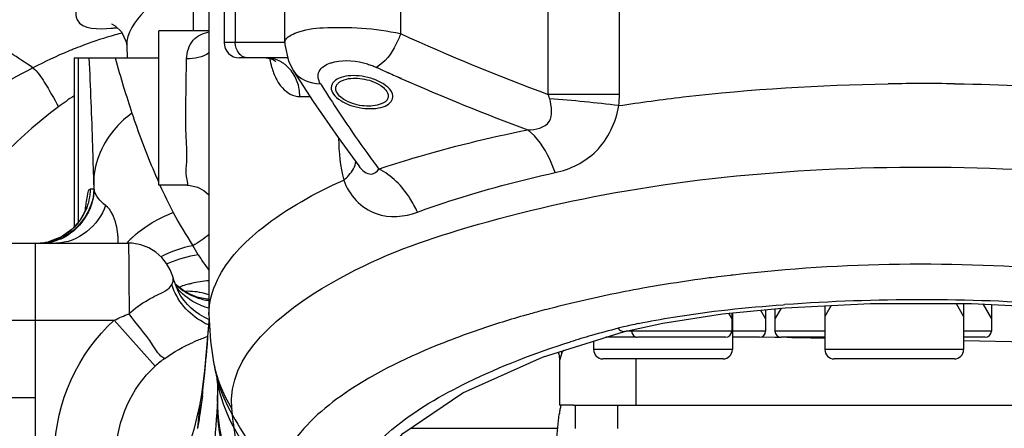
# Model space of a CAD drawing. Header units: millimetres. Extents: x 0 to 11890, y 0 to 8410.
# Tile 55 of 130: x 6597 to 6724, y 1634 to 1687. Entities that reach past the tile are written whole.
import ezdxf

# ---------------------------------------------------------------- set-up
doc = ezdxf.new("R2010")
doc.units = ezdxf.units.MM
doc.header["$LTSCALE"] = 653.95
doc.layers.get('0').update_dxf_attribs({"linetype": 'CONTINUOUS'})
for name, color, linetype in [('304103000010DXF_CONTINUOUS_LINE', 7, 'CONTINUOUS'), ('304103000012DXF_CONTINUOUS_LINE', 7, 'CONTINUOUS'), ('304105000086DXF_CONTINUOUS_LINE', 7, 'CONTINUOUS'), ('304107000013DXF_CONTINUOUS_LINE', 7, 'CONTINUOUS'), ('304301000074DXF_CONTINUOUS_LINE', 7, 'CONTINUOUS'), ('501023000013DXF_CONTINUOUS_LINE', 7, 'CONTINUOUS'), ('501023000086DXF_CONTINUOUS_LINE', 7, 'CONTINUOUS'), ('JISHUZILIAO_DXF_DIMENSION', 7, 'CONTINUOUS')]:
    doc.layers.add(name, color=color, linetype=linetype)
doc.styles.get("Standard").update_dxf_attribs({"font": 'txt', "width": 0.7})
doc.dimstyles.new('DIMSTYLE_5', dxfattribs={"dimtxt": 85, "dimasz": 60, "dimexe": 1, "dimexo": 0, "dimgap": 4.25, "dimtad": 0, "dimtih": 1, "dimtoh": 1, "dimdec": 1, "dimdsep": 46, "dimtxsty": 'Standard', "dimblk": '_FILLED', "dimblk1": '_FILLED', "dimblk2": '_FILLED', "dimcen": 0.09, "dimclrt": 5, "dimazin": 2, "dimtp": 0.5, "dimtm": 0.5, "dimtfac": 1, "dimtdec": 4, "dimtofl": 0, "dimtmove": 0, "dimatfit": 3, "dimldrblk": '_FILLED', "dimfxl": 1, "dimtolj": 1, "dimarcsym": 0})

# ---------------------------------------------------------------- blocks, each defined once
blk = doc.blocks.new('*D8')
at = {"layer": 'JISHUZILIAO_DXF_DIMENSION', "color": 2, "linetype": 'Continuous', "transparency": 16777216}
for start, end in [(291.0193, 360), (190, 259.3755)]:
    blk.add_arc((6523.72, 1804.68), 571.22, start, end, dxfattribs=at)
for points in [[(7101.77, 1744.24), (7094.94, 1804.68), (7081.8, 1745.28)], [(5984.42, 1649.28), (5961.17, 1705.49), (5964.94, 1644.77)]]:
    blk.add_solid(points, dxfattribs=at)
blk = doc.blocks.new('_FILLED')
at = {"color": 0, "linetype": 'ByBlock'}
blk.add_solid([(0, 0), (-1, 0.1667), (-1, -0.1667)], dxfattribs=at)

msp = doc.modelspace()

# ---------------------------------------------------------------- linework, layer by layer
at = {"color": 2, "linetype": 'Continuous'}
msp.add_circle((6523.715, 1804.677), 392, dxfattribs=at)
at = {"layer": '304103000010DXF_CONTINUOUS_LINE', "color": 7, "linetype": 'Continuous'}
msp.add_line((6610.544, 1683.704), (6610.624, 1682.177), dxfattribs=at)
msp.add_lwpolyline([(6608.596, 1686.577), (6608.582, 1686.579), (6609.056, 1686.345), (6609.872, 1685.563), (6610.461, 1684.279), (6610.544, 1683.705)], dxfattribs=at)
at = {"layer": '304103000010DXF_CONTINUOUS_LINE', "color": 9, "linetype": 'Continuous'}
for centre, radius, start, end in [((6623.065, 1635.13), 51.949, 105.66868, 110.27696), ((6607.182, 1702.799), 16.83, 274.50425, 275.03917), ((6607.001, 1704.762), 18.802, 275.06118, 276.75656), ((6621.596, 1640.225), 46.647, 104.39976, 105.62126), ((6624.273, 1631.719), 55.568, 110.22677, 111.55535), ((6624.479, 1631.177), 56.147, 112.47716, 117.6917), ((6624.387, 1631.426), 55.881, 112.11864, 112.48739), ((6624.393, 1631.412), 55.897, 111.55397, 112.11868), ((6621.98, 1649.079), 33.578, 123.00701, 127.1861)]:
    msp.add_arc(centre, radius, start, end, dxfattribs=at)
for points, knots in [([(6598.387, 1680.893), (6596.438, 1682.18), (6587.679, 1687.958), (6579.007, 1693.871), (6572.105, 1698.219)], [0, 0, 0, 0, 0.2226074, 1, 1, 1, 1]), ([(6619.201, 1697.586), (6616.273, 1696.788), (6612.208, 1695.33), (6607.6, 1692.665), (6605.334, 1690.73), (6603.853, 1688.946), (6603.947, 1685.793), (6606.997, 1685.902), (6608.504, 1686.021)], [0, 0, 0, 0, 0.3773322, 0.5330171, 0.6580407, 0.749043, 0.8121172, 1, 1, 1, 1]), ([(6619.186, 1692.534), (6616.862, 1691.471), (6613.336, 1689.274), (6610.464, 1685.392), (6610.544, 1683.705)], [0, 0, 0, 0, 0.6019808, 1, 1, 1, 1]), ([(6598.387, 1680.893), (6594.6, 1678.909), (6589.504, 1676), (6584.486, 1671.579), (6583.146, 1669.242), (6583.161, 1668.261)], [0, 0, 0, 0, 0.633076, 0.8547414, 1, 1, 1, 1]), ([(6598.387, 1680.893), (6598.997, 1680.392), (6600.112, 1678.651), (6601.127, 1676.926), (6601.685, 1675.83)], [0, 0, 0, 0, 0.390924, 1, 1, 1, 1]), ([(6601.685, 1675.83), (6598.97, 1673.771), (6594.801, 1670.259), (6590.822, 1665.231), (6590.862, 1662.939)], [0, 0, 0, 0, 0.5978416, 1, 1, 1, 1])]:
    msp.add_open_spline(points, degree=3, knots=knots, dxfattribs=at)
at = {"layer": '304103000012DXF_CONTINUOUS_LINE', "color": 7, "linetype": 'Continuous'}
for p, q in [((6621.215, 1697.177), (6621.215, 1648.926)), ((6623.179, 1697.177), (6623.179, 1684.177)), ((6631.08, 1684.168), (6631.08, 1697.177)), ((6621.215, 1685.677), (6614.715, 1685.677)), ((6614.715, 1665.681), (6614.715, 1685.674)), ((6603.715, 1682.177), (6603.715, 1660.258)), ((6603.718, 1682.177), (6614.715, 1682.177)), ((6631.452, 1682.177), (6625.18, 1682.177)), ((6632.141, 1680.574), (6632.147, 1680.565)), ((6637.965, 1671.853), (6640.656, 1668.181)), ((6618.344, 1665.677), (6614.715, 1665.677)), ((6598.715, 1658.177), (6610.749, 1658.177)), ((6598.715, 1628.177), (6598.715, 1658.177)), ((6617.946, 1652.005), (6616.852, 1652.852)), ((6617.25, 1651.868), (6617.248, 1651.872)), ((6618.621, 1651.636), (6617.946, 1652.005)), ((6621.237, 1648.534), (6621.039, 1646.072)), ((6621.039, 1646.069), (6620.627, 1641.622)), ((6664.498, 1643.422), (6675.158, 1646.741)), ((6675.158, 1646.741), (6675.159, 1646.741)), ((6666.715, 1642.97), (6666.715, 1637.177)), ((6621.814, 1642.753), (6621.86, 1642.519)), ((6621.86, 1642.519), (6622.043, 1641.619)), ((6622.223, 1640.681), (6622.253, 1640.508)), ((6622.382, 1639.355), (6622.382, 1639.356)), ((6620.046, 1637.352), (6620.037, 1637.31)), ((6668.514, 1637.177), (6666.719, 1637.177))]:
    msp.add_line(p, q, dxfattribs=at)
at = {"layer": '304103000012DXF_CONTINUOUS_LINE', "color": 9, "linetype": 'Continuous'}
for p, q in [((6624.642, 1697.177), (6624.642, 1684.177)), ((6646.08, 1697.177), (6646.08, 1685.325)), ((6665.239, 1677.448), (6665.239, 1697.177)), ((6674.48, 1677.448), (6674.48, 1697.177)), ((6631.08, 1684.177), (6623.179, 1684.177)), ((6604.3, 1660.922), (6604.3, 1682.177)), ((6644.387, 1680.302), (6644.716, 1680.154)), ((6644.391, 1680.313), (6644.72, 1680.167)), ((6645.605, 1679.757), (6646.136, 1679.521)), ((6645.61, 1679.771), (6646.14, 1679.535)), ((6717.96, 1678.828), (6718.104, 1678.826)), ((6717.96, 1678.828), (6718.104, 1678.825)), ((6674.48, 1677.448), (6665.239, 1677.448)), ((6633.007, 1677.177), (6634.333, 1677.177)), ((6606.279, 1666.237), (6606.279, 1665.177)), ((6606.307, 1665.177), (6606.279, 1666.237)), ((6606.307, 1665.177), (6605.797, 1665.177)), ((6687.265, 1653.804), (6687.027, 1653.775)), ((6689.042, 1654.018), (6688.868, 1653.998)), ((6689.048, 1654.012), (6688.874, 1653.992)), ((6689.258, 1654.043), (6689.042, 1654.018)), ((6695.72, 1650.194), (6695.963, 1650.212)), ((6598.715, 1648.177), (6608.927, 1648.177)), ((6614.229, 1642.222), (6608.927, 1648.177)), ((6621.045, 1646.144), (6620.998, 1644.922)), ((6621.09, 1646.059), (6621.096, 1646.14)), ((6694.649, 1645.958), (6692.634, 1645.993)), ((6696.225, 1645.931), (6692.634, 1645.989)), ((6695.461, 1645.945), (6694.649, 1645.958)), ((6735.93, 1645.148), (6719.166, 1645.503)), ((6735.93, 1645.148), (6719.166, 1645.499)), ((6620.992, 1644.847), (6620.998, 1644.922)), ((6667.01, 1643.98), (6666.715, 1642.97)), ((6676.656, 1637.177), (6676.656, 1643.177)), ((6622.322, 1640.032), (6622.322, 1637.577)), ((6622.322, 1637.577), (6622.382, 1639.355)), ((6620.043, 1637.337), (6619.716, 1634.203)), ((6619.709, 1634.17), (6619.716, 1634.203)), ((6647.41, 1634.202), (6666.532, 1634.202))]:
    msp.add_line(p, q, dxfattribs=at)
at = {"layer": '304103000012DXF_CONTINUOUS_LINE', "color": 7, "linetype": 'Continuous'}
for points in [[(6631.08, 1684.172), (6631.085, 1683.93), (6631.536, 1681.777), (6632.141, 1680.574)], [(6628.643, 1682.177), (6629.153, 1682.115), (6629.607, 1681.939), (6629.854, 1681.767), (6629.893, 1681.728)], [(6632.147, 1680.565), (6634.751, 1676.529), (6637.965, 1671.853)], [(6618.344, 1665.678), (6618.783, 1665.653), (6619.743, 1665.425), (6620.572, 1664.999), (6621.215, 1664.455)], [(6605.309, 1662.808), (6605.328, 1662.9), (6605.28, 1662.732), (6605.043, 1662.12), (6604.468, 1661.114), (6603.462, 1659.97), (6602.074, 1658.993), (6600.408, 1658.363)], [(6616.513, 1653.858), (6616.193, 1654.704), (6615.724, 1655.534), (6615.099, 1656.311), (6614.32, 1656.999), (6613.403, 1657.559), (6612.368, 1657.955), (6611.246, 1658.157), (6610.749, 1658.177)], [(6617.248, 1651.872), (6616.645, 1653.368), (6616.513, 1653.858)], [(6619.054, 1651.456), (6619.092, 1651.447), (6618.756, 1651.574)], [(6675.159, 1646.741), (6680.106, 1647.825), (6687.845, 1649.004), (6695.988, 1649.807)], [(6695.989, 1649.807), (6707.07, 1650.368), (6720.151, 1650.376), (6731.432, 1649.806)], [(6621.216, 1648.925), (6621.402, 1645.476), (6621.814, 1642.753)], [(6639.716, 1622.148), (6641.436, 1627.852), (6646.363, 1633.493), (6654.172, 1638.782), (6664.498, 1643.422)], [(6666.537, 1644.057), (6666.665, 1643.669), (6666.716, 1642.971)], [(6622.023, 1641.717), (6622.102, 1641.325), (6622.223, 1640.681)], [(6620.627, 1641.622), (6620.252, 1638.563), (6620.046, 1637.352)], [(6622.253, 1640.509), (6622.345, 1639.873), (6622.381, 1639.431), (6622.382, 1639.355)], [(6620.037, 1637.308), (6619.254, 1634.021), (6618.622, 1631.945), (6618.421, 1631.427)]]:
    msp.add_lwpolyline(points, dxfattribs=at)
at = {"layer": '304103000012DXF_CONTINUOUS_LINE', "color": 9, "linetype": 'Continuous'}
msp.add_lwpolyline([(6665.432, 1676.884), (6665.38, 1677.067), (6665.315, 1677.255), (6665.239, 1677.448)], dxfattribs=at)
for centre, radius, start, end in [((6759.952, 1935.042), 274.455, 245.48685, 249.81226), ((5713.581, 1641.393), 893.049, 1.884969, 2.617512), ((6746.818, 1720.413), 142.975, 195.51126, 197.08529), ((6757.751, 1931.892), 275.951, 245.41499, 245.74406), ((6757.92, 1932.266), 276.362, 245.81876, 246.02066), ((6794.06, 1778.773), 187.273, 212.2527, 212.84729), ((6759.377, 1935.67), 280.064, 246.15012, 249.77915), ((6714.056, 1382.352), 296.503, 90.20406, 90.91137), ((6714.032, 1387.099), 291.756, 90.06307, 90.20282), ((6714.041, 1396.165), 282.69, 89.20573, 90.06693), ((6751.703, 1721.567), 147.985, 196.95673, 198.33026), ((6658.376, 1677.441), 16.104, 354.85334, 0.02385), ((6787.372, 1774.44), 179.304, 212.84317, 214.02048), ((6651.208, 1487.025), 190.391, 82.99854, 85.71526), ((6703.322, 1705.429), 96.983, 198.26936, 202.80924), ((6777.486, 1767.745), 167.365, 214.01438, 215.77104), ((5972.273, 1650.015), 634.213, 1.465727, 1.875228), ((6769.54, 1762.05), 157.589, 215.77966, 216.74054), ((6692.315, 1700.878), 85.073, 202.85696, 204.12432), ((6681.972, 1696.136), 73.695, 204.41669, 207.47834), ((6598.786, 1665.179), 7.012, 327.48442, 337.04529), ((6645.327, 1657.419), 40.482, 172.44374, 172.81647), ((6598.813, 1665.163), 6.981, 320.18674, 324.0249), ((6598.821, 1665.157), 6.97, 324.02975, 327.4827), ((6598.824, 1665.135), 6.953, 302.6421, 308.8506), ((6598.768, 1665.202), 7.04, 308.86346, 320.17828), ((6599.274, 1665.223), 7.045, 270.06366, 287.44629), ((6598.799, 1665.212), 7.035, 274.09977, 285.90576), ((6598.822, 1665.121), 6.942, 285.9218, 291.84062), ((6598.803, 1665.168), 6.992, 291.84317, 302.64292), ((6621.282, 1648.203), 14.655, 133.71709, 136.86769), ((6621.318, 1648.166), 14.707, 132.28807, 133.71844), ((6622.168, 1642.305), 15.836, 101.07716, 116.98744), ((6622.252, 1640.984), 15.881, 98.80202, 113.20113), ((6622.113, 1641.338), 15.501, 113.24224, 114.20717), ((6622.52, 1637.854), 15.509, 94.85116, 103.26771), ((6709.793, 1472.48), 182.717, 97.53157, 99.53745), ((6711.316, 1461.318), 193.983, 97.19276, 97.54529), ((6712.024, 1455.659), 199.686, 96.65916, 97.12236), ((6622.28, 1658.518), 7.85, 225.84727, 227.2362), ((6622.248, 1658.484), 7.804, 227.23599, 228.75352), ((6623.086, 1657.452), 7.884, 219.04335, 224.99629), ((6622.24, 1658.475), 7.792, 228.755, 230.61802), ((6622.316, 1658.583), 7.923, 230.69484, 250.3084), ((6622.494, 1637.976), 15.384, 106.12324, 109.3322), ((6622.494, 1637.978), 15.382, 104.82879, 106.12338), ((6622.491, 1637.989), 15.371, 103.27986, 104.82887), ((6707.383, 1486.249), 168.739, 100.19218, 103.38483), ((6708.555, 1480.101), 174.997, 99.55112, 100.21359), ((6621.833, 1658.461), 7.544, 244.7973, 248.63431), ((6621.821, 1658.43), 7.51, 248.63472, 251.53208), ((6621.869, 1658.599), 7.686, 251.58999, 265.02242), ((6622.33, 1658.669), 8.009, 250.41903, 261.8539), ((6713.692, 1399.854), 250.984, 85.94081, 94.05065), ((6623.117, 1657.555), 7.988, 247.86928, 256.92494), ((6700.585, 1513.746), 140.412, 105.03105, 105.37066), ((6701.8, 1509.216), 145.102, 104.54101, 105.03023), ((6703.932, 1500.936), 153.651, 103.4006, 104.53546), ((6695.112, 1532.82), 120.568, 105.71936, 108.81805), ((6699.499, 1517.696), 136.315, 105.37035, 105.77184), ((6624.021, 1654.895), 7.817, 242.8328, 244.50792), ((6624.033, 1654.922), 7.847, 244.51305, 248.36051), ((6688.639, 1551.863), 100.454, 109.10851, 111.58851), ((6691.193, 1544.635), 108.121, 108.87185, 109.13377), ((6704.397, 1529.088), 121.828, 104.29569, 105.98825), ((6689.146, 1588.948), 60.056, 103.60882, 104.29827), ((6691.369, 1579.632), 69.633, 101.93776, 103.58295), ((6628.758, 1623.338), 23.992, 109.88634, 113.42836), ((6630.909, 1617.462), 30.249, 108.99698, 109.93161), ((6702.746, 1534.857), 115.827, 105.98948, 107.39573), ((6370.89, 1665.299), 250.937, 354.85003, 355.32503), ((6624.842, 1630.345), 15.927, 125.98305, 131.78321), ((6661.251, 1643.602), 5.773, 3.76887, 5.83672), ((6438.577, 1659.122), 182.968, 354.42441, 354.53931), ((6417.975, 1661.079), 203.663, 354.54274, 354.84349), ((6639.381, 1646.161), 17.894, 190.99356, 194.36501), ((6639.271, 1646.132), 17.78, 194.36369, 200.68053), ((6486.767, 1654.278), 134.536, 353.22154, 354.48327), ((6640.529, 1645.512), 18.891, 191.89241, 195.31152), ((6641.755, 1643.86), 19.788, 189.75258, 193.08552), ((6640.462, 1645.503), 18.824, 195.33835, 210.71677), ((6641.67, 1643.85), 19.704, 193.11281, 209.34704), ((6639.257, 1646.134), 17.768, 200.7001, 212.00441), ((9814.013, 1404.425), 3200.196, 175.830291, 175.954457), ((6841.112, 1621.243), 219.399, 175.73043, 175.85167), ((6822.765, 1752.385), 230.149, 210.41087, 213.1377), ((6584.567, 1628.35), 40.354, 358.29384, 8.32639), ((6826.602, 1747.024), 231.469, 209.17345, 211.94079)]:
    msp.add_arc(centre, radius, start, end, dxfattribs=at)
at = {"layer": '304103000012DXF_CONTINUOUS_LINE', "color": 7, "linetype": 'Continuous'}
msp.add_arc((6625.179, 1684.177), 2, 180, 270, dxfattribs=at)
at = {"layer": '304103000012DXF_CONTINUOUS_LINE', "color": 9, "linetype": 'Continuous'}
for points, knots in [([(6618.321, 1682.049), (6618.341, 1682.909), (6618.855, 1684.653), (6620.466, 1685.401), (6621.214, 1685.558)], [0, 0, 0, 0, 0.5296522, 1, 1, 1, 1]), ([(6631.08, 1684.171), (6631.082, 1684.763), (6633.157, 1685.867), (6637.941, 1686.309), (6642.804, 1686.07), (6646.08, 1685.325)], [0, 0, 0, 0, 0.1141605, 0.3526333, 1, 1, 1, 1]), ([(6646.08, 1685.325), (6645.917, 1684.846), (6645.205, 1683.2), (6644.086, 1681.587), (6642.944, 1680.957)], [0, 0, 0, 0, 0.2794095, 1, 1, 1, 1]), ([(6626.276, 1682.177), (6626.063, 1682.177), (6625.618, 1682.295), (6625.266, 1682.585), (6625.121, 1682.763)], [0, 0, 0, 0, 0.4812598, 1, 1, 1, 1]), ([(6618.238, 1675.677), (6618.238, 1677.328), (6618.262, 1679.453), (6618.31, 1681.576), (6618.321, 1682.049)], [0, 0, 0, 0, 0.7772623, 1, 1, 1, 1]), ([(6629.1, 1682.12), (6629.132, 1681.932), (6629.204, 1681.565), (6629.295, 1681.202), (6629.344, 1681.026)], [0, 0, 0, 0, 0.5109496, 1, 1, 1, 1]), ([(6631.01, 1681.378), (6630.901, 1681.459), (6630.675, 1681.61), (6630.436, 1681.739), (6630.314, 1681.797)], [0, 0, 0, 0, 0.5025474, 1, 1, 1, 1]), ([(6631.729, 1680.713), (6631.621, 1680.837), (6631.393, 1681.072), (6631.141, 1681.281), (6631.01, 1681.378)], [0, 0, 0, 0, 0.503511, 1, 1, 1, 1]), ([(6637.009, 1681.525), (6637.087, 1681.551), (6637.247, 1681.6), (6637.41, 1681.641), (6637.493, 1681.659)], [0, 0, 0, 0, 0.4893271, 1, 1, 1, 1]), ([(6641.787, 1681.392), (6641.989, 1681.331), (6642.38, 1681.199), (6642.761, 1681.041), (6642.944, 1680.957)], [0, 0, 0, 0, 0.5123003, 1, 1, 1, 1]), ([(6674.415, 1675.996), (6677.187, 1676.42), (6688.768, 1677.982), (6700.46, 1678.677), (6709.34, 1678.818)], [0, 0, 0, 0, 0.2399521, 1, 1, 1, 1]), ([(6718.104, 1678.826), (6729.993, 1678.654), (6751.786, 1676.968), (6773.236, 1672.232), (6782.56, 1668.85)], [0, 0, 0, 0, 0.5451912, 1, 1, 1, 1]), ([(6662.576, 1672.867), (6663.569, 1672.826), (6666.102, 1673.456), (6665.678, 1675.927), (6665.432, 1676.884)], [0, 0, 0, 0, 0.5016684, 1, 1, 1, 1]), ([(6611.227, 1675.027), (6610.484, 1674.48), (6607.911, 1672.218), (6606.329, 1668.742), (6606.279, 1666.237)], [0, 0, 0, 0, 0.2691687, 1, 1, 1, 1]), ([(6618.344, 1665.678), (6618.598, 1665.682), (6618.092, 1667.246), (6618.492, 1668.772), (6618.193, 1672.12), (6618.238, 1674.401), (6618.238, 1675.677)], [0, 0, 0, 0, 0.0762125, 0.2929512, 0.6172731, 1, 1, 1, 1]), ([(6666.143, 1667.313), (6668.099, 1667.742), (6672.135, 1669.71), (6674.014, 1673.838), (6674.415, 1675.996)], [0, 0, 0, 0, 0.4770066, 1, 1, 1, 1]), ([(6643.256, 1667.781), (6644.726, 1668.277), (6651.08, 1670.283), (6657.568, 1671.851), (6662.576, 1672.867)], [0, 0, 0, 0, 0.2329133, 1, 1, 1, 1]), ([(6666.144, 1667.313), (6665.939, 1667.908), (6665.111, 1669.951), (6663.841, 1671.911), (6662.576, 1672.867)], [0, 0, 0, 0, 0.2842204, 1, 1, 1, 1]), ([(6638.712, 1666.354), (6638.947, 1666.553), (6639.642, 1667.201), (6640.267, 1668.107), (6640.262, 1668.769)], [0, 0, 0, 0, 0.3172815, 1, 1, 1, 1]), ([(6624.19, 1636.717), (6623.488, 1643.61), (6636.571, 1654.032), (6654.639, 1660.573), (6676.432, 1665.676), (6701.175, 1668.176), (6734.564, 1668.115), (6759.448, 1664.474), (6774.588, 1659.626)], [0, 0, 0, 0, 0.1290544, 0.2397206, 0.378843, 0.5378475, 0.7038943, 1, 1, 1, 1]), ([(6640.656, 1668.178), (6641.046, 1667.663), (6642.031, 1666.711), (6643.048, 1667.454), (6643.256, 1667.781)], [0, 0, 0, 0, 0.6253632, 1, 1, 1, 1]), ([(6648.268, 1662.196), (6647.989, 1662.82), (6646.8, 1665.043), (6644.915, 1666.976), (6643.256, 1667.781)], [0, 0, 0, 0, 0.2703375, 1, 1, 1, 1]), ([(6648.268, 1662.196), (6649.624, 1662.694), (6655.487, 1664.714), (6661.497, 1666.294), (6666.143, 1667.313)], [0, 0, 0, 0, 0.232884, 1, 1, 1, 1]), ([(6621.216, 1648.93), (6621.216, 1650.479), (6622.501, 1654.999), (6628.782, 1661.29), (6634.99, 1664.679), (6638.712, 1666.354)], [0, 0, 0, 0, 0.1803064, 0.5249087, 1, 1, 1, 1]), ([(6638.712, 1666.354), (6639.336, 1664.436), (6642.42, 1661.155), (6646.591, 1661.581), (6648.268, 1662.196)], [0, 0, 0, 0, 0.5303635, 1, 1, 1, 1]), ([(6605.197, 1662.743), (6605.278, 1663.352), (6605.475, 1663.945), (6605.57, 1665.178), (6605.797, 1665.177)], [0, 0, 0, 0, 0.7300058, 1, 1, 1, 1]), ([(6609.403, 1659.318), (6609.364, 1659.737), (6609.145, 1661.08), (6608.55, 1662.472), (6607.804, 1663.068)], [0, 0, 0, 0, 0.3061039, 1, 1, 1, 1]), ([(6609.445, 1658.181), (6609.447, 1658.375), (6609.444, 1658.754), (6609.42, 1659.133), (6609.403, 1659.318)], [0, 0, 0, 0, 0.51091, 1, 1, 1, 1]), ([(6610.749, 1658.177), (6610.779, 1658.177), (6610.736, 1657.984), (6610.773, 1657.907), (6610.776, 1657.817)], [0, 0, 0, 0, 0.2535712, 1, 1, 1, 1]), ([(6610.776, 1657.817), (6610.792, 1657.404), (6610.841, 1654.477), (6610.85, 1651.549), (6610.852, 1649.035)], [0, 0, 0, 0, 0.1411282, 1, 1, 1, 1]), ([(6746.241, 1652.938), (6741.671, 1653.665), (6722.771, 1655.952), (6703.566, 1655.686), (6689.258, 1654.043)], [0, 0, 0, 0, 0.243195, 1, 1, 1, 1]), ([(6616.406, 1652.801), (6616.48, 1652.94), (6616.563, 1653.191), (6616.599, 1653.455), (6616.589, 1653.559)], [0, 0, 0, 0, 0.6005059, 1, 1, 1, 1]), ([(6616.589, 1653.559), (6616.588, 1653.569), (6616.586, 1653.586), (6616.583, 1653.603), (6616.581, 1653.611)], [0, 0, 0, 0, 0.5319482, 1, 1, 1, 1]), ([(6613.316, 1650.828), (6613.69, 1651.041), (6614.741, 1651.607), (6616.028, 1652.102), (6616.406, 1652.801)], [0, 0, 0, 0, 0.351052, 1, 1, 1, 1]), ([(6621.223, 1651.472), (6621.03, 1651.542), (6620.026, 1651.856), (6618.956, 1651.963), (6618.109, 1651.925)], [0, 0, 0, 0, 0.1944442, 1, 1, 1, 1]), ([(6676.965, 1647.759), (6678.449, 1648.074), (6684.657, 1649.202), (6690.943, 1649.85), (6695.72, 1650.194)], [0, 0, 0, 0, 0.2405301, 1, 1, 1, 1]), ([(6615.484, 1643.234), (6614.76, 1643.55), (6613.467, 1645.918), (6611.843, 1647.67), (6610.852, 1649.035)], [0, 0, 0, 0, 0.3191163, 1, 1, 1, 1]), ([(6674.314, 1647.143), (6674.43, 1647.008), (6674.677, 1646.79), (6675.017, 1646.721), (6675.155, 1646.75)], [0, 0, 0, 0, 0.5569485, 1, 1, 1, 1]), ([(6620.998, 1644.922), (6621.014, 1645.111), (6621.044, 1645.49), (6621.075, 1645.869), (6621.09, 1646.059)], [0, 0, 0, 0, 0.4985313, 1, 1, 1, 1]), ([(6651.678, 1645.271), (6647.224, 1643.506), (6639.81, 1640.024), (6633.381, 1634.49), (6631.623, 1631.587)], [0, 0, 0, 0, 0.5852451, 1, 1, 1, 1]), ([(6636.674, 1620.57), (6636.78, 1625.834), (6643.607, 1634.005), (6655.414, 1640.808), (6663.576, 1643.963), (6668.117, 1645.387)], [0, 0, 0, 0, 0.3787517, 0.6576159, 1, 1, 1, 1]), ([(6667.257, 1644.322), (6667.21, 1644.268), (6667.123, 1644.158), (6667.045, 1644.04), (6667.01, 1643.98)], [0, 0, 0, 0, 0.5074069, 1, 1, 1, 1]), ([(6624.279, 1635.888), (6624.264, 1636.018), (6624.231, 1636.305), (6624.203, 1636.593), (6624.189, 1636.75)], [0, 0, 0, 0, 0.4544228, 1, 1, 1, 1])]:
    msp.add_open_spline(points, degree=3, knots=knots, dxfattribs=at)
for points in [[(6625.121, 1682.763), (6624.806, 1683.148), (6624.642, 1683.68), (6624.642, 1684.177)], [(6621.227, 1682.818), (6620.392, 1682.264), (6619.323, 1682.039), (6618.321, 1682.049)], [(6630.314, 1681.797), (6629.798, 1682.041), (6629.215, 1682.177), (6628.644, 1682.177)], [(6635.525, 1680.431), (6635.805, 1680.978), (6636.426, 1681.33), (6637.009, 1681.525)], [(6637.493, 1681.659), (6638.893, 1681.974), (6640.415, 1681.809), (6641.787, 1681.392)], [(6629.344, 1681.026), (6629.493, 1680.495), (6629.688, 1679.973), (6629.94, 1679.483)], [(6632.675, 1679.091), (6632.463, 1679.679), (6632.141, 1680.241), (6631.729, 1680.713)], [(6632.147, 1680.565), (6632.844, 1679.453), (6634.371, 1678.803), (6635.682, 1678.834)], [(6635.682, 1678.834), (6635.397, 1679.286), (6635.281, 1679.955), (6635.525, 1680.431)], [(6629.94, 1679.483), (6630.16, 1679.055), (6630.427, 1678.644), (6630.75, 1678.287)], [(6633.007, 1677.177), (6633.007, 1677.825), (6632.895, 1678.482), (6632.675, 1679.091)], [(6630.75, 1678.287), (6631.312, 1677.665), (6632.169, 1677.177), (6633.007, 1677.177)], [(6638.037, 1671.737), (6638.062, 1669.929), (6638.256, 1668.104), (6638.712, 1666.354)], [(6606.279, 1665.177), (6606.279, 1662.418), (6604.018, 1659.33), (6601.386, 1658.501)], [(6606.307, 1665.177), (6606.307, 1662.585), (6604.383, 1659.701), (6601.987, 1658.71)], [(6605.797, 1665.177), (6605.797, 1664.248), (6605.605, 1663.3), (6605.243, 1662.444)], [(6607.804, 1663.068), (6607.131, 1663.607), (6606.426, 1664.323), (6606.307, 1665.177)], [(6607.804, 1663.068), (6607.032, 1660.505), (6604.112, 1658.177), (6601.436, 1658.177)], [(6611.422, 1659.046), (6612.907, 1660.396), (6614.702, 1661.457), (6616.592, 1662.132)], [(6616.592, 1662.132), (6617.385, 1660.674), (6618.225, 1659.24), (6619.126, 1657.846)], [(6601.987, 1658.71), (6601.147, 1658.362), (6600.22, 1658.177), (6599.31, 1658.177)], [(6621.248, 1659.278), (6620.573, 1658.756), (6619.864, 1658.274), (6619.126, 1657.846)], [(6619.822, 1656.678), (6619.578, 1657.068), (6619.337, 1657.461), (6619.127, 1657.87)], [(6619.822, 1656.678), (6620.251, 1655.99), (6620.71, 1655.319), (6621.215, 1654.684)], [(6620.451, 1647.94), (6618.576, 1648.903), (6617.023, 1650.786), (6616.406, 1652.801)], [(6620.108, 1650.155), (6619.146, 1650.547), (6618.246, 1651.144), (6617.511, 1651.878)], [(6610.852, 1649.035), (6611.595, 1649.728), (6612.433, 1650.326), (6613.316, 1650.828)], [(6621.193, 1648.279), (6619.554, 1648.965), (6618.085, 1650.299), (6617.251, 1651.868)], [(6601.213, 1631.177), (6601.275, 1637.4), (6604.28, 1644.039), (6608.927, 1648.177)], [(6608.927, 1648.177), (6609.555, 1648.488), (6610.19, 1648.799), (6610.863, 1648.995)], [(6621.096, 1646.13), (6621.138, 1646.65), (6621.179, 1647.17), (6621.22, 1647.69)], [(6701.142, 1645.845), (6699.503, 1645.874), (6697.864, 1645.903), (6696.225, 1645.931)], [(6615.484, 1643.234), (6616.642, 1644.075), (6617.906, 1644.782), (6619.219, 1645.352)], [(6609.209, 1630.948), (6609.204, 1635.062), (6611.161, 1639.481), (6614.229, 1642.222)], [(6620.362, 1638.399), (6620.267, 1637.604), (6620.163, 1636.809), (6620.041, 1636.017)], [(6622.288, 1637.114), (6622.308, 1633.512), (6623.219, 1629.817), (6624.89, 1626.625)], [(6622.322, 1637.577), (6622.341, 1633.996), (6623.245, 1630.323), (6624.903, 1627.148)], [(6620.041, 1636.017), (6619.947, 1635.41), (6619.844, 1634.804), (6619.716, 1634.203)], [(6624.495, 1634.194), (6624.414, 1634.756), (6624.341, 1635.319), (6624.281, 1635.884)]]:
    msp.add_open_spline(points, degree=3, dxfattribs=at)
at = {"layer": '304103000012DXF_CONTINUOUS_LINE', "color": 2, "linetype": 'Continuous'}
for points in [[(6641.08, 1679.801), (6640.582, 1679.875), (6639.583, 1679.923), (6638.319, 1679.701), (6637.363, 1679.181), (6636.961, 1678.387), (6637.283, 1677.453), (6638.251, 1676.605), (6639.586, 1675.985), (6640.589, 1675.749), (6641.08, 1675.68)], [(6641.08, 1675.68), (6641.573, 1675.61), (6642.567, 1675.564), (6643.877, 1675.797), (6644.795, 1676.304), (6645.192, 1677.06), (6644.906, 1677.955), (6643.989, 1678.806), (6642.598, 1679.48), (6641.578, 1679.727), (6641.08, 1679.801)]]:
    msp.add_open_spline(points, degree=3, dxfattribs=at)
at = {"layer": '304103000012DXF_CONTINUOUS_LINE', "color": 7, "linetype": 'Continuous'}
for points, knots in [([(6637.68, 1678.219), (6637.68, 1678.343), (6637.739, 1678.606), (6637.899, 1678.82), (6637.996, 1678.915)], [0, 0, 0, 0, 0.4779043, 1, 1, 1, 1]), ([(6637.996, 1678.915), (6638.093, 1679.011), (6638.339, 1679.189), (6638.617, 1679.305), (6638.773, 1679.355)], [0, 0, 0, 0, 0.4556281, 1, 1, 1, 1]), ([(6644.136, 1676.521), (6644.028, 1676.434), (6643.762, 1676.28), (6643.476, 1676.177), (6643.317, 1676.13)], [0, 0, 0, 0, 0.4549302, 1, 1, 1, 1]), ([(6644.479, 1677.235), (6644.481, 1677.107), (6644.431, 1676.829), (6644.247, 1676.612), (6644.136, 1676.521)], [0, 0, 0, 0, 0.4705089, 1, 1, 1, 1])]:
    msp.add_open_spline(points, degree=3, knots=knots, dxfattribs=at)
for points in [[(6638.773, 1679.355), (6639.506, 1679.59), (6640.318, 1679.596), (6641.08, 1679.484)], [(6641.08, 1679.484), (6641.931, 1679.358), (6642.785, 1679.075), (6643.503, 1678.603)], [(6638.722, 1676.805), (6638.226, 1677.116), (6637.681, 1677.634), (6637.68, 1678.219)], [(6643.503, 1678.603), (6643.971, 1678.295), (6644.468, 1677.795), (6644.479, 1677.235)], [(6641.08, 1675.981), (6640.256, 1676.098), (6639.427, 1676.362), (6638.722, 1676.805)], [(6643.317, 1676.13), (6642.601, 1675.918), (6641.82, 1675.876), (6641.08, 1675.981)]]:
    msp.add_open_spline(points, degree=3, dxfattribs=at)
at = {"layer": '304105000086DXF_CONTINUOUS_LINE', "color": 7, "linetype": 'Continuous'}
for p, q in [((6668.514, 1637.177), (6743.406, 1637.177)), ((6666.102, 1630.47), (6666.681, 1636.006))]:
    msp.add_line(p, q, dxfattribs=at)
at = {"layer": '304105000086DXF_CONTINUOUS_LINE', "color": 9, "linetype": 'Continuous'}
for p, q in [((6668.789, 1634.177), (6668.789, 1637.177)), ((6674.285, 1634.177), (6674.285, 1637.177))]:
    msp.add_line(p, q, dxfattribs=at)
at = {"layer": '304105000086DXF_CONTINUOUS_LINE', "color": 7, "linetype": 'Continuous'}
msp.add_open_spline([(6666.977, 1637.177), (6666.906, 1637.177), (6666.81, 1636.863), (6666.771, 1636.672), (6666.744, 1636.503)], degree=3, knots=[0, 0, 0, 0, 0.2907837, 1, 1, 1, 1], dxfattribs=at)
msp.add_open_spline([(6666.744, 1636.503), (6666.718, 1636.338), (6666.698, 1636.172), (6666.681, 1636.006)], degree=3, dxfattribs=at)
at = {"layer": '304107000013DXF_CONTINUOUS_LINE', "color": 7, "linetype": 'Continuous'}
for p in [(6588.008, 1658.177), (6598.715, 1638.177)]:
    msp.add_line(p, (6598.715, 1658.177), dxfattribs=at)
at = {"layer": '304107000013DXF_CONTINUOUS_LINE', "color": 9, "linetype": 'Continuous'}
for p, q in [((6586.046, 1648.177), (6598.715, 1648.177)), ((6586.046, 1638.177), (6598.715, 1638.177))]:
    msp.add_line(p, q, dxfattribs=at)
at = {"layer": '304301000074DXF_CONTINUOUS_LINE', "color": 7, "linetype": 'Continuous'}
msp.add_line((6619.215, 1685.677), (6619.215, 1703.311), dxfattribs=at)
at = {"layer": '501023000013DXF_CONTINUOUS_LINE', "color": 2, "linetype": 'Continuous'}
for p, q in [((6692.774, 1649.491), (6693.434, 1648.348)), ((6695.475, 1649.757), (6694.662, 1648.348)), ((6721.617, 1650.302), (6722.745, 1648.348)), ((6688.629, 1649.082), (6689.052, 1648.348))]:
    msp.add_line(p, q, dxfattribs=at)
at = {"layer": '501023000013DXF_CONTINUOUS_LINE', "color": 7, "linetype": 'Continuous'}
for p, q in [((6693.434, 1649.556), (6693.434, 1646.777)), ((6694.662, 1649.677), (6694.662, 1646.777)), ((6722.745, 1650.245), (6722.745, 1646.777)), ((6689.052, 1649.123), (6689.052, 1646.777)), ((6676.052, 1646.937), (6676.052, 1646.777)), ((6676.653, 1645.977), (6672.706, 1645.977)), ((6688.252, 1645.977), (6676.852, 1645.977)), ((6692.634, 1645.977), (6689.13, 1645.977)), ((6701.142, 1645.977), (6695.462, 1645.977)), ((6721.945, 1645.977), (6719.142, 1645.977))]:
    msp.add_line(p, q, dxfattribs=at)
at = {"layer": '501023000013DXF_CONTINUOUS_LINE', "color": 9, "linetype": 'Continuous'}
for p, q in [((6676.052, 1646.777), (6675.325, 1646.777)), ((6689.052, 1646.777), (6676.052, 1646.777)), ((6693.434, 1646.777), (6689.13, 1646.777)), ((6701.142, 1646.777), (6694.662, 1646.777)), ((6722.745, 1646.777), (6719.142, 1646.777))]:
    msp.add_line(p, q, dxfattribs=at)
at = {"layer": '501023000013DXF_CONTINUOUS_LINE', "color": 7, "linetype": 'Continuous'}
for centre, start, end in [((6676.852, 1646.777), 180, 270), ((6688.252, 1646.777), 270, 360), ((6692.634, 1646.777), 270, 360), ((6695.462, 1646.777), 180, 270), ((6721.945, 1646.777), 270, 360), ((6676.653, 1646.777), 270, 277.19765)]:
    msp.add_arc(centre, 0.8, start, end, dxfattribs=at)
at = {"layer": '501023000086DXF_CONTINUOUS_LINE', "color": 2, "linetype": 'Continuous'}
for p, q in [((6701.966, 1650.11), (6701.142, 1648.682)), ((6718.165, 1650.375), (6719.142, 1648.682)), ((6689.052, 1648.817), (6689.13, 1648.682))]:
    msp.add_line(p, q, dxfattribs=at)
at = {"layer": '501023000086DXF_CONTINUOUS_LINE', "color": 7, "linetype": 'Continuous'}
for p, q in [((6701.142, 1650.068), (6701.142, 1644.377)), ((6719.142, 1650.375), (6719.142, 1644.377)), ((6689.13, 1649.131), (6689.13, 1644.377)), ((6671.13, 1645.487), (6671.13, 1644.377)), ((6687.93, 1643.177), (6672.33, 1643.177)), ((6717.942, 1643.177), (6702.342, 1643.177))]:
    msp.add_line(p, q, dxfattribs=at)
at = {"layer": '501023000086DXF_CONTINUOUS_LINE', "color": 9, "linetype": 'Continuous'}
for p, q in [((6689.13, 1644.377), (6671.13, 1644.377)), ((6719.142, 1644.377), (6701.142, 1644.377))]:
    msp.add_line(p, q, dxfattribs=at)
at = {"layer": '501023000086DXF_CONTINUOUS_LINE', "color": 7, "linetype": 'Continuous'}
for centre, start, end in [((6672.33, 1644.377), 180, 270), ((6687.93, 1644.377), 270, 360), ((6702.342, 1644.377), 180, 270), ((6717.942, 1644.377), 270, 360)]:
    msp.add_arc(centre, 1.2, start, end, dxfattribs=at)

# ---------------------------------------------------------------- dimensions: what is measured, and where the dimension line sits
at = {"layer": 'JISHUZILIAO_DXF_DIMENSION', "color": 2, "linetype": 'Continuous'}
dim = msp.add_angular_dim_2l(base=(6573.501, 1235.631), line1=((5966.799, 1706.478), (5961.173, 1705.486)), line2=((7089.224, 1804.677), (7094.936, 1804.677)), dimstyle='DIMSTYLE_5', dxfattribs=at)
dim.commit()
dim.dimension.update_dxf_attribs({"geometry": '*D8', "text_midpoint": (6460.899, 1193.131), "dimtype": 162})

doc.saveas('drawing.dxf')
